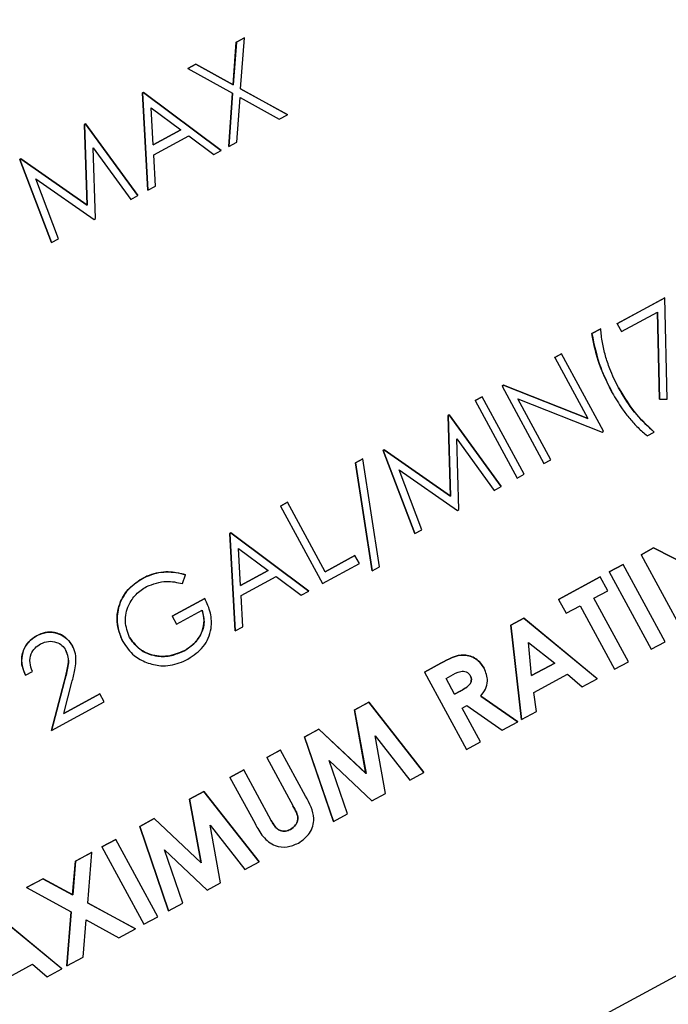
# Model space of a CAD drawing. Header units: inches. Extents: x 0.6 to 33.8, y 0 to 21.7.
# Tile 75 of 204: x 12.978 to 13.098, y 15.621 to 15.803. Entities that reach past the tile are written whole.
import ezdxf

# ---------------------------------------------------------------- set-up
doc = ezdxf.new("R2010")
doc.units = ezdxf.units.IN
doc.header["$MEASUREMENT"] = 0
doc.layers.add('FORMAT', color=7, linetype='Continuous')
doc.styles.add('SLDTEXTSTYLE3', font='TXT', dxfattribs={"width": 0.75})
doc.dimstyles.new('SLDDIMSTYLE0', dxfattribs={"dimtxt": 0.125, "dimasz": 0.13, "dimexe": 0, "dimexo": 0.0625, "dimgap": 0.03125, "dimtad": 0, "dimtih": 1, "dimtoh": 1, "dimdec": 1, "dimlfac": 4, "dimrnd": 1e-09, "dimzin": 12, "dimdsep": 46, "dimtxsty": 'SLDTEXTSTYLE3', "dimsah": 1, "dimcen": 0.09, "dimadec": 0, "dimazin": 3, "dimtfac": 1, "dimtdec": 1, "dimtofl": 0, "dimtmove": 0, "dimatfit": 3, "dimfxl": 0, "dimfrac": 2, "dimtolj": 1, "dimtzin": 12, "dimarcsym": 0})

# ---------------------------------------------------------------- blocks, each defined once
blk = doc.blocks.new('_D_1')
at = {"layer": 'FORMAT'}
for p, q in [((6.14175, 17.34011), (2.54818, 17.34011)), ((2.67318, 17.34011), (2.67318, 11.07473)), ((2.48846, 11.04934), (2.45037, 11.04934)), ((2.45037, 11.04934), (2.45037, 10.85091)), ((2.8579, 11.04934), (2.89599, 11.04934)), ((2.89599, 11.04934), (2.89599, 10.85091)), ((2.45037, 10.85091), (2.48846, 10.85091)), ((2.89599, 10.85091), (2.8579, 10.85091)), ((2.67318, 4.39851), (2.67318, 10.66388)), ((13.15451, 4.39851), (2.54818, 4.39851))]:
    blk.add_line(p, q, dxfattribs=at)
for points in [[(2.67318, 17.34011), (2.65318, 17.21011), (2.69318, 17.21011)], [(2.67318, 4.39851), (2.69318, 4.52851), (2.65318, 4.52851)]]:
    blk.add_solid(points, dxfattribs=at)
at = {"layer": 'FORMAT', "char_height": 0.125, "attachment_point": 1, "style": 'SLDTEXTSTYLE3'}
for s, insert in [('1315', (2.48846, 11.01204)), ('51.8', (2.51155, 10.82502))]:
    blk.add_mtext(s, dxfattribs=dict(at, insert=insert))

msp = doc.modelspace()

# ---------------------------------------------------------------- linework, layer by layer
at = {"color": 7, "linetype": 'Continuous'}
for p, q in [((13.01809, 15.79894), (13.01957, 15.79974)), ((13.01957, 15.79974), (13.0181, 15.79894)), ((13.01889, 15.79031), (13.01957, 15.79974)), ((13.01957, 15.79974), (13.01957, 15.79974)), ((13.01752, 15.79107), (13.01809, 15.79894)), ((13.0181, 15.79894), (13.01752, 15.79107)), ((13.0181, 15.79894), (13.01809, 15.79894)), ((13.00913, 15.79408), (13.01061, 15.79488)), ((13.00914, 15.79408), (13.00913, 15.79408)), ((13.01061, 15.79488), (13.00914, 15.79408)), ((13.00914, 15.79408), (13.01741, 15.78951)), ((13.01061, 15.79488), (13.01752, 15.79107)), ((13.01061, 15.79488), (13.01061, 15.79488)), ((13.01752, 15.79107), (13.01061, 15.79488)), ((13.01752, 15.79107), (13.01752, 15.79107)), ((13.01889, 15.79031), (13.0275, 15.78556)), ((13.0275, 15.78555), (13.01889, 15.79031)), ((13.0008, 15.78956), (13.00098, 15.78966)), ((13.00099, 15.78966), (13.0008, 15.78956)), ((13.00177, 15.77161), (13.0008, 15.78956)), ((13.0008, 15.78956), (13.0008, 15.78956)), ((13.0008, 15.78956), (13.00177, 15.7716)), ((13.00098, 15.78966), (13.01532, 15.77895)), ((13.00099, 15.78966), (13.00098, 15.78966)), ((13.01532, 15.77895), (13.00099, 15.78966)), ((13.01669, 15.7797), (13.01741, 15.78951)), ((13.01741, 15.78951), (13.0167, 15.7797)), ((13.01818, 15.7805), (13.01878, 15.78875)), ((13.01878, 15.78875), (13.02602, 15.78475)), ((13.00276, 15.77996), (13.00239, 15.78682)), ((13.00239, 15.78682), (13.00787, 15.78273)), ((13.02602, 15.78475), (13.0275, 15.78555)), ((13.0275, 15.78555), (13.0275, 15.78556)), ((12.99011, 15.78377), (12.99029, 15.78387)), ((12.9903, 15.78387), (12.99011, 15.78376)), ((12.99058, 15.76886), (12.99011, 15.78377)), ((12.99011, 15.78376), (12.99011, 15.78377)), ((12.99011, 15.78376), (12.99058, 15.76885)), ((12.99029, 15.78387), (12.99994, 15.77061)), ((12.9903, 15.78387), (12.99029, 15.78387)), ((12.99994, 15.77061), (12.9903, 15.78387)), ((13.00787, 15.78273), (13.00276, 15.77996)), ((13.00276, 15.77996), (13.00786, 15.78273)), ((13.00286, 15.77812), (13.00933, 15.78163)), ((13.00933, 15.78163), (13.01393, 15.7782)), ((12.99171, 15.77945), (12.99865, 15.76991)), ((12.99213, 15.76637), (12.99171, 15.77945)), ((13.0167, 15.7797), (13.01669, 15.7797)), ((13.0167, 15.7797), (13.01818, 15.7805)), ((12.97814, 15.77728), (12.97833, 15.77738)), ((12.97833, 15.77738), (12.97815, 15.77728)), ((12.97833, 15.77738), (12.99058, 15.76886)), ((12.99058, 15.76885), (12.97833, 15.77738)), ((12.97833, 15.77738), (12.97833, 15.77738)), ((13.00317, 15.77236), (13.00286, 15.77812)), ((13.01393, 15.7782), (13.01532, 15.77895)), ((13.01532, 15.77895), (13.01532, 15.77895)), ((12.984, 15.76198), (12.97814, 15.77728)), ((12.97815, 15.77728), (12.97814, 15.77728)), ((12.97815, 15.77728), (12.984, 15.76197)), ((12.98108, 15.77371), (12.99184, 15.76622)), ((12.98529, 15.76267), (12.98108, 15.77371)), ((13.00177, 15.7716), (13.00317, 15.77236)), ((12.99865, 15.76991), (12.99994, 15.77061)), ((12.99994, 15.77061), (12.99994, 15.77061)), ((13.00177, 15.7716), (13.00177, 15.77161)), ((12.99058, 15.76885), (12.99058, 15.76886)), ((12.99184, 15.76622), (12.99213, 15.76637)), ((12.984, 15.76197), (12.98529, 15.76267)), ((12.984, 15.76197), (12.984, 15.76198)), ((13.08834, 15.74699), (13.09713, 15.75175)), ((13.09714, 15.75175), (13.08834, 15.74698)), ((13.09714, 15.75175), (13.09713, 15.75175)), ((13.09757, 15.73303), (13.09714, 15.75175)), ((13.08914, 15.74552), (13.09576, 15.74911)), ((13.09613, 15.73304), (13.09576, 15.74911)), ((13.09576, 15.74911), (13.09613, 15.73304)), ((13.08834, 15.74698), (13.08834, 15.74699)), ((13.08834, 15.74698), (13.08914, 15.74552)), ((13.08365, 15.74515), (13.0853, 15.74605)), ((13.0853, 15.74604), (13.08365, 15.74515)), ((13.08365, 15.74515), (13.08365, 15.74515)), ((13.0853, 15.74604), (13.0853, 15.74605)), ((13.0768, 15.74073), (13.07809, 15.74143)), ((13.07809, 15.74142), (13.07681, 15.74073)), ((13.07809, 15.74142), (13.07809, 15.74143)), ((13.08583, 15.72714), (13.07809, 15.74142)), ((13.07681, 15.74073), (13.0768, 15.74073)), ((13.07681, 15.74073), (13.0829, 15.72949)), ((13.0671, 15.73547), (13.06737, 15.73561)), ((13.06737, 15.73561), (13.0671, 15.73546)), ((13.06737, 15.73561), (13.0829, 15.72949)), ((13.0829, 15.72949), (13.06737, 15.73561)), ((13.06737, 15.73561), (13.06737, 15.73561)), ((13.0671, 15.73546), (13.0671, 15.73547)), ((13.0671, 15.73546), (13.07484, 15.72118)), ((13.08743, 15.73425), (13.08743, 15.73425)), ((13.06215, 15.73279), (13.06343, 15.73348)), ((13.06344, 15.73348), (13.06215, 15.73278)), ((13.06215, 15.73278), (13.06215, 15.73279)), ((13.06215, 15.73278), (13.0699, 15.7185)), ((13.06344, 15.73348), (13.06343, 15.73348)), ((13.07118, 15.7192), (13.06344, 15.73348)), ((13.07004, 15.73309), (13.08554, 15.72698)), ((13.07613, 15.72188), (13.07004, 15.73309)), ((13.09613, 15.73304), (13.09757, 15.73303)), ((13.09613, 15.73304), (13.09613, 15.73304)), ((13.05714, 15.73007), (13.05732, 15.73017)), ((13.05733, 15.73017), (13.05714, 15.73007)), ((13.05761, 15.71516), (13.05714, 15.73007)), ((13.05714, 15.73007), (13.05714, 15.73007)), ((13.05732, 15.73017), (13.06697, 15.71692)), ((13.05733, 15.73017), (13.05732, 15.73017)), ((13.06697, 15.71691), (13.05733, 15.73017)), ((13.05714, 15.73007), (13.05761, 15.71516)), ((13.08554, 15.72698), (13.08583, 15.72714)), ((13.09388, 15.72629), (13.09516, 15.72698)), ((13.09516, 15.72698), (13.09516, 15.72699)), ((13.05874, 15.72575), (13.06568, 15.71621)), ((13.05916, 15.71268), (13.05874, 15.72575)), ((13.04517, 15.72358), (13.04536, 15.72368)), ((13.05103, 15.70828), (13.04517, 15.72358)), ((13.04518, 15.72358), (13.04517, 15.72358)), ((13.04536, 15.72368), (13.04518, 15.72358)), ((13.04518, 15.72358), (13.05103, 15.70827)), ((13.04536, 15.72368), (13.05761, 15.71516)), ((13.04536, 15.72368), (13.04536, 15.72368)), ((13.05761, 15.71516), (13.04536, 15.72368)), ((13.04009, 15.7213), (13.04144, 15.72203)), ((13.04144, 15.72203), (13.04009, 15.7213)), ((13.04315, 15.7014), (13.04009, 15.7213)), ((13.04009, 15.7213), (13.04009, 15.7213)), ((13.04009, 15.7213), (13.04315, 15.70139)), ((13.0445, 15.70213), (13.04144, 15.72203)), ((13.04144, 15.72203), (13.04144, 15.72203)), ((13.07484, 15.72118), (13.07613, 15.72188)), ((13.04811, 15.72001), (13.05887, 15.71252)), ((13.05232, 15.70897), (13.04811, 15.72001)), ((13.0699, 15.7185), (13.07118, 15.7192)), ((13.06568, 15.71621), (13.06697, 15.71691)), ((13.06697, 15.71691), (13.06697, 15.71692)), ((13.02626, 15.71333), (13.02754, 15.71402)), ((13.02754, 15.71402), (13.02626, 15.71332)), ((13.02754, 15.71402), (13.02754, 15.71402)), ((13.03449, 15.7012), (13.02754, 15.71402)), ((13.05761, 15.71516), (13.05761, 15.71516)), ((13.02626, 15.71332), (13.02626, 15.71333)), ((13.02626, 15.71332), (13.034, 15.69904)), ((13.05887, 15.71252), (13.05916, 15.71268)), ((13.01691, 15.70826), (13.0171, 15.70836)), ((13.0171, 15.70836), (13.01692, 15.70826)), ((13.0171, 15.70836), (13.03144, 15.69765)), ((13.0171, 15.70836), (13.0171, 15.70836)), ((13.03144, 15.69765), (13.0171, 15.70836)), ((13.05103, 15.70827), (13.05232, 15.70897)), ((13.05103, 15.70827), (13.05103, 15.70828)), ((13.01788, 15.6903), (13.01691, 15.70826)), ((13.01692, 15.70826), (13.01691, 15.70826)), ((13.01692, 15.70826), (13.01788, 15.6903)), ((13.01887, 15.69866), (13.0185, 15.70552)), ((13.0185, 15.70552), (13.02398, 15.70142)), ((13.09274, 15.70435), (13.09505, 15.7056)), ((13.09505, 15.7056), (13.09274, 15.70435)), ((13.09505, 15.7056), (13.10662, 15.69972)), ((13.09505, 15.7056), (13.09505, 15.7056)), ((13.10663, 15.69971), (13.09505, 15.7056)), ((13.03449, 15.7012), (13.03998, 15.70418)), ((13.03998, 15.70418), (13.03449, 15.7012)), ((13.04078, 15.70271), (13.03998, 15.70418)), ((13.03998, 15.70418), (13.03998, 15.70418)), ((13.09274, 15.70435), (13.10048, 15.69006)), ((13.09274, 15.70435), (13.09274, 15.70435)), ((13.01887, 15.69866), (13.02398, 15.70143)), ((13.02398, 15.70142), (13.01887, 15.69866)), ((13.034, 15.69904), (13.04078, 15.70271)), ((13.04315, 15.70139), (13.0445, 15.70213)), ((13.04315, 15.70139), (13.04315, 15.7014)), ((13.08688, 15.70117), (13.08944, 15.70256)), ((13.08944, 15.70256), (13.08688, 15.70117)), ((13.08688, 15.70117), (13.09462, 15.68689)), ((13.08688, 15.70117), (13.08688, 15.70117)), ((13.09719, 15.68828), (13.08944, 15.70256)), ((13.08944, 15.70256), (13.08944, 15.70256)), ((13.00078, 15.69998), (13.00077, 15.69998)), ((13.00818, 15.69902), (13.00871, 15.70066)), ((13.00871, 15.70066), (13.00871, 15.70066)), ((13.01897, 15.69681), (13.02545, 15.70033)), ((13.02545, 15.70033), (13.03004, 15.69689)), ((13.07754, 15.69611), (13.08523, 15.70028)), ((13.08523, 15.70027), (13.07754, 15.6961)), ((13.08523, 15.70027), (13.08523, 15.70028)), ((13.08662, 15.69771), (13.08523, 15.70027)), ((13.03004, 15.69689), (13.03144, 15.69765)), ((13.03144, 15.69765), (13.03144, 15.69765)), ((13.08406, 15.69632), (13.08662, 15.69771)), ((12.74984, 15.43725), (13.22895, 15.69701)), ((13.00623, 15.69299), (13.01228, 15.69627)), ((13.01228, 15.69627), (13.00624, 15.69299)), ((13.01228, 15.69627), (13.01228, 15.69627)), ((13.01928, 15.69106), (13.01897, 15.69681)), ((13.07754, 15.6961), (13.07754, 15.69611)), ((13.07754, 15.6961), (13.07893, 15.69354)), ((13.09041, 15.6846), (13.08406, 15.69632)), ((13.00703, 15.69152), (13.01179, 15.69411)), ((13.07893, 15.69354), (13.08149, 15.69493)), ((13.08149, 15.69493), (13.08785, 15.68321)), ((13.00624, 15.69299), (13.00623, 15.69299)), ((13.00624, 15.69299), (13.00703, 15.69152)), ((13.06875, 15.69134), (13.07113, 15.69263)), ((13.07113, 15.69263), (13.06875, 15.69134)), ((13.07113, 15.69263), (13.08464, 15.68148)), ((13.07113, 15.69263), (13.07113, 15.69263)), ((13.08464, 15.68147), (13.07113, 15.69263)), ((13.01788, 15.6903), (13.01928, 15.69106)), ((13.01788, 15.6903), (13.01788, 15.6903)), ((13.07072, 15.67393), (13.06875, 15.69134)), ((13.06875, 15.69134), (13.06875, 15.69134)), ((13.06875, 15.69134), (13.07072, 15.67393)), ((12.98127, 15.6894), (12.98127, 15.68941)), ((12.99716, 15.68831), (12.99716, 15.68832)), ((12.98789, 15.6875), (12.98788, 15.6875)), ((13.00849, 15.68663), (13.00849, 15.68663)), ((13.07256, 15.68203), (13.07201, 15.68815)), ((13.07201, 15.68815), (13.07684, 15.68435)), ((13.09462, 15.68689), (13.09719, 15.68828)), ((13.05281, 15.6827), (13.0558, 15.68432)), ((13.0558, 15.68432), (13.05281, 15.6827)), ((13.0558, 15.68432), (13.0558, 15.68432)), ((13.0638, 15.68341), (13.0638, 15.68341)), ((13.07256, 15.68204), (13.07684, 15.68436)), ((13.07684, 15.68435), (13.07256, 15.68203)), ((13.08785, 15.68321), (13.09041, 15.6846)), ((12.97919, 15.68212), (12.98047, 15.68281)), ((12.97919, 15.68212), (12.97919, 15.68212)), ((13.05281, 15.6827), (13.05281, 15.6827)), ((13.05281, 15.6827), (13.06056, 15.66842)), ((13.05677, 15.68153), (13.05764, 15.682)), ((13.05836, 15.6786), (13.05677, 15.68153)), ((13.07298, 15.67894), (13.0792, 15.68232)), ((13.0792, 15.68232), (13.0819, 15.67999)), ((13.0819, 15.67999), (13.08464, 15.68147)), ((13.08464, 15.68147), (13.08464, 15.68148)), ((12.984, 15.67193), (12.98634, 15.68085)), ((12.98634, 15.68085), (12.984, 15.67193)), ((12.98627, 15.67505), (12.98777, 15.68081)), ((12.98634, 15.68085), (12.98634, 15.68085)), ((12.98627, 15.67506), (12.99291, 15.67866)), ((12.99291, 15.67866), (12.98627, 15.67505)), ((12.99371, 15.67719), (12.99291, 15.67866)), ((12.99291, 15.67866), (12.99291, 15.67866)), ((13.05835, 15.6786), (13.05935, 15.67914)), ((13.05935, 15.67914), (13.05836, 15.6786)), ((13.05935, 15.67914), (13.05935, 15.67914)), ((13.06316, 15.67826), (13.06999, 15.67353)), ((13.06999, 15.67353), (13.06316, 15.67826)), ((13.07346, 15.67541), (13.07298, 15.67894)), ((12.984, 15.67193), (12.99371, 15.67719)), ((13.03988, 15.6757), (13.04252, 15.67712)), ((13.042, 15.66395), (13.03988, 15.6757)), ((13.03989, 15.67569), (13.03988, 15.6757)), ((13.04252, 15.67712), (13.03989, 15.67569)), ((13.03989, 15.67569), (13.04201, 15.66395)), ((13.04252, 15.67712), (13.05268, 15.66415)), ((13.05268, 15.66415), (13.04252, 15.67712)), ((13.04252, 15.67712), (13.04252, 15.67712)), ((13.05975, 15.67603), (13.06062, 15.6765)), ((13.06312, 15.66981), (13.05975, 15.67603)), ((13.06062, 15.6765), (13.06714, 15.67198)), ((13.07072, 15.67393), (13.07346, 15.67541)), ((13.07072, 15.67393), (13.07072, 15.67393)), ((12.984, 15.67193), (12.984, 15.67193)), ((13.03068, 15.67071), (13.03334, 15.67215)), ((13.03334, 15.67214), (13.03068, 15.6707)), ((13.03334, 15.67215), (13.042, 15.66395)), ((13.03334, 15.67214), (13.03334, 15.67215)), ((13.04201, 15.66395), (13.03334, 15.67214)), ((13.06714, 15.67198), (13.06999, 15.67353)), ((13.06999, 15.67353), (13.06999, 15.67353)), ((13.03601, 15.65511), (13.03068, 15.67071)), ((13.03068, 15.6707), (13.03068, 15.67071)), ((13.03068, 15.6707), (13.03601, 15.65511)), ((13.04367, 15.67093), (13.05009, 15.66274)), ((13.04559, 15.6603), (13.04367, 15.67093)), ((13.02369, 15.66692), (13.02625, 15.66831)), ((13.02626, 15.6683), (13.02369, 15.66691)), ((13.02626, 15.6683), (13.02625, 15.66831)), ((13.03088, 15.65978), (13.02626, 15.6683)), ((13.06056, 15.66842), (13.06312, 15.66981)), ((13.02369, 15.66691), (13.02369, 15.66692)), ((13.02369, 15.66691), (13.02855, 15.65796)), ((13.03524, 15.66637), (13.04309, 15.65895)), ((13.03861, 15.65652), (13.03524, 15.66637)), ((13.01691, 15.66324), (13.01948, 15.66463)), ((13.01692, 15.66324), (13.01691, 15.66324)), ((13.01948, 15.66463), (13.01692, 15.66324)), ((13.01692, 15.66324), (13.02154, 15.65472)), ((13.01948, 15.66463), (13.01948, 15.66463)), ((13.02452, 15.65533), (13.01948, 15.66463)), ((13.04201, 15.66395), (13.042, 15.66395)), ((13.05009, 15.66274), (13.05268, 15.66415)), ((13.05268, 15.66415), (13.05268, 15.66415)), ((13.00948, 15.65921), (13.01212, 15.66064)), ((13.01212, 15.66064), (13.00948, 15.65921)), ((13.0116, 15.64747), (13.00948, 15.65921)), ((13.00948, 15.65921), (13.00948, 15.65921)), ((13.00948, 15.65921), (13.0116, 15.64747)), ((13.01212, 15.66064), (13.02228, 15.64767)), ((13.01212, 15.66064), (13.01212, 15.66064)), ((13.02228, 15.64766), (13.01212, 15.66064)), ((13.04309, 15.65895), (13.04559, 15.6603)), ((13.00028, 15.65422), (13.00294, 15.65567)), ((13.00294, 15.65566), (13.00028, 15.65422)), ((13.00294, 15.65567), (13.0116, 15.64747)), ((13.00294, 15.65566), (13.00294, 15.65567)), ((13.0116, 15.64747), (13.00294, 15.65566)), ((13.03601, 15.65511), (13.03861, 15.65652)), ((13.00561, 15.63863), (13.00028, 15.65422)), ((13.00028, 15.65422), (13.00028, 15.65422)), ((13.00028, 15.65422), (13.00561, 15.63863)), ((13.01327, 15.65445), (13.01968, 15.64626)), ((13.01519, 15.64382), (13.01327, 15.65445)), ((13.03601, 15.65511), (13.03601, 15.65511)), ((13.02809, 15.65366), (13.02809, 15.65366)), ((12.99329, 15.65043), (12.99585, 15.65182)), ((12.99585, 15.65182), (12.99329, 15.65043)), ((12.99329, 15.65043), (13.00103, 15.63615)), ((12.99329, 15.65043), (12.99329, 15.65043)), ((13.0036, 15.63754), (12.99585, 15.65182)), ((12.99585, 15.65182), (12.99585, 15.65182)), ((12.98841, 15.64779), (12.99143, 15.64943)), ((12.99144, 15.64942), (12.98841, 15.64778)), ((12.99068, 15.64007), (12.99144, 15.64942)), ((12.99144, 15.64942), (12.99143, 15.64943)), ((13.00484, 15.64988), (13.01269, 15.64246)), ((13.00821, 15.64004), (13.00484, 15.64988)), ((12.9879, 15.64158), (12.98841, 15.64779)), ((12.98841, 15.64778), (12.98791, 15.64158)), ((12.98841, 15.64778), (12.98841, 15.64779)), ((13.0116, 15.64747), (13.0116, 15.64747)), ((13.01968, 15.64626), (13.02228, 15.64766)), ((13.02228, 15.64766), (13.02228, 15.64767)), ((12.97941, 15.64291), (12.98243, 15.64455)), ((12.98244, 15.64454), (12.97941, 15.64291)), ((12.97941, 15.64291), (12.98765, 15.63844)), ((12.97941, 15.64291), (12.97941, 15.64291)), ((12.98243, 15.64455), (12.9879, 15.64158)), ((12.98244, 15.64454), (12.98243, 15.64455)), ((12.98791, 15.64158), (12.98244, 15.64454)), ((13.01269, 15.64246), (13.01519, 15.64382)), ((12.98791, 15.64158), (12.9879, 15.64158)), ((12.99068, 15.64008), (12.99947, 15.63531)), ((12.99948, 15.6353), (12.99068, 15.64007)), ((13.00561, 15.63863), (13.00821, 15.64004)), ((12.97241, 15.63911), (12.98592, 15.62796)), ((12.98592, 15.62795), (12.97241, 15.63911)), ((12.98684, 15.62845), (12.98765, 15.63844)), ((12.98765, 15.63844), (12.98684, 15.62845)), ((13.00103, 15.63615), (13.0036, 15.63754)), ((13.00561, 15.63863), (13.00561, 15.63863)), ((12.98986, 15.63009), (12.99042, 15.63694)), ((12.99042, 15.63694), (12.99645, 15.63366)), ((12.99645, 15.63366), (12.99948, 15.6353)), ((12.99948, 15.6353), (12.99947, 15.63531)), ((12.97426, 15.62542), (12.98049, 15.6288)), ((12.98049, 15.6288), (12.98319, 15.62647)), ((12.98684, 15.62845), (12.98986, 15.63009)), ((12.98684, 15.62845), (12.98684, 15.62845)), ((12.98319, 15.62647), (12.98592, 15.62795)), ((12.98592, 15.62795), (12.98592, 15.62796))]:
    msp.add_line(p, q, dxfattribs=at)
for points, knots in [([(13.08743, 15.73425), (13.08646, 15.7362), (13.08475, 15.73968), (13.08398, 15.74348), (13.08365, 15.74515)], [0, 0, 0, 0, 0.55999, 1, 1, 1, 1]), ([(13.08365, 15.74515), (13.08411, 15.74303), (13.08492, 15.73923), (13.08666, 15.73577), (13.08743, 15.73425)], [0, 0, 0, 0, 0.55972, 1, 1, 1, 1]), ([(13.08861, 15.73513), (13.08803, 15.73629), (13.08707, 15.73822), (13.08615, 15.74106), (13.08555, 15.74352), (13.08538, 15.7452), (13.0853, 15.74604)], [0, 0, 0, 0, 0.339959, 0.560016, 0.780042, 1, 1, 1, 1]), ([(13.08743, 15.73425), (13.08802, 15.73324), (13.08899, 15.73157), (13.09063, 15.72945), (13.09215, 15.72776), (13.0933, 15.72678), (13.09388, 15.72629)], [0, 0, 0, 0, 0.339979, 0.560027, 0.780048, 1, 1, 1, 1]), ([(13.08861, 15.73513), (13.08962, 15.73343), (13.09142, 15.73041), (13.09402, 15.72803), (13.09516, 15.72699)], [0, 0, 0, 0, 0.560053, 1, 1, 1, 1]), ([(13.09516, 15.72698), (13.09373, 15.72834), (13.09116, 15.73075), (13.08939, 15.73379), (13.08861, 15.73513)], [0, 0, 0, 0, 0.559591, 1, 1, 1, 1]), ([(13.00077, 15.69998), (13.00162, 15.70037), (13.00303, 15.701), (13.00516, 15.70123), (13.00696, 15.70111), (13.00813, 15.70081), (13.00871, 15.70066)], [0, 0, 0, 0, 0.3395267, 0.5595856, 0.7797309, 1, 1, 1, 1]), ([(13.00871, 15.70066), (13.00781, 15.70087), (13.00632, 15.70123), (13.00417, 15.70115), (13.0024, 15.70076), (13.00132, 15.70024), (13.00078, 15.69998)], [0, 0, 0, 0, 0.3398705, 0.5599007, 0.779919, 1, 1, 1, 1]), ([(12.99716, 15.68832), (12.99669, 15.68951), (12.99576, 15.6919), (12.99645, 15.69553), (12.99825, 15.69834), (12.99993, 15.69944), (13.00077, 15.69998)], [0, 0, 0, 0, 0.27959, 0.559072, 0.779411, 1, 1, 1, 1]), ([(13.00078, 15.69998), (12.99972, 15.69925), (12.9976, 15.6978), (12.99612, 15.69442), (12.99599, 15.69109), (12.99677, 15.68924), (12.99716, 15.68831)], [0, 0, 0, 0, 0.27986, 0.559267, 0.77965, 1, 1, 1, 1]), ([(13.00153, 15.69849), (13.00275, 15.69893), (13.00493, 15.69972), (13.00719, 15.69924), (13.00818, 15.69902)], [0, 0, 0, 0, 0.558782, 1, 1, 1, 1]), ([(12.99841, 15.68907), (12.99805, 15.69004), (12.99733, 15.69199), (12.99803, 15.69489), (12.9995, 15.69713), (13.00085, 15.69804), (13.00153, 15.69849)], [0, 0, 0, 0, 0.279279, 0.558735, 0.77942, 1, 1, 1, 1]), ([(13.00917, 15.6851), (13.0102, 15.68579), (13.01226, 15.68715), (13.01362, 15.69045), (13.01349, 15.69364), (13.01268, 15.69539), (13.01228, 15.69627)], [0, 0, 0, 0, 0.28, 0.558907, 0.779132, 1, 1, 1, 1]), ([(13.00849, 15.68663), (13.0092, 15.68709), (13.01061, 15.688), (13.01184, 15.69004), (13.0123, 15.69219), (13.01196, 15.69347), (13.01179, 15.69411)], [0, 0, 0, 0, 0.280254, 0.559912, 0.779941, 1, 1, 1, 1]), ([(13.01179, 15.69411), (13.01198, 15.69328), (13.01237, 15.69164), (13.01152, 15.68937), (13.01017, 15.68767), (13.00905, 15.68698), (13.00849, 15.68663)], [0, 0, 0, 0, 0.279209, 0.558805, 0.779251, 1, 1, 1, 1]), ([(12.98127, 15.68941), (12.98193, 15.68969), (12.98327, 15.69027), (12.98532, 15.68987), (12.98694, 15.68892), (12.98757, 15.68798), (12.98788, 15.6875)], [0, 0, 0, 0, 0.27989, 0.559224, 0.779582, 1, 1, 1, 1]), ([(12.98789, 15.6875), (12.98747, 15.68809), (12.98663, 15.68927), (12.9847, 15.69007), (12.98282, 15.69011), (12.98179, 15.68964), (12.98127, 15.6894)], [0, 0, 0, 0, 0.279501, 0.55928, 0.779425, 1, 1, 1, 1]), ([(12.97919, 15.68212), (12.97889, 15.68286), (12.97831, 15.68434), (12.97867, 15.68659), (12.9797, 15.68838), (12.98074, 15.68907), (12.98127, 15.68941)], [0, 0, 0, 0, 0.2800291, 0.5595146, 0.7796675, 1, 1, 1, 1]), ([(12.98127, 15.6894), (12.98061, 15.68895), (12.97931, 15.68803), (12.97848, 15.6859), (12.97846, 15.68384), (12.97895, 15.68269), (12.97919, 15.68212)], [0, 0, 0, 0, 0.2794826, 0.5589871, 0.7793196, 1, 1, 1, 1]), ([(12.982, 15.6879), (12.98246, 15.6881), (12.9834, 15.68849), (12.98482, 15.68827), (12.986, 15.68768), (12.98644, 15.68702), (12.98667, 15.68669)], [0, 0, 0, 0, 0.2799, 0.559614, 0.779846, 1, 1, 1, 1]), ([(12.99716, 15.68831), (12.99779, 15.68737), (12.99891, 15.6857), (13.00072, 15.68483), (13.00152, 15.68445)], [0, 0, 0, 0, 0.559372, 1, 1, 1, 1]), ([(12.99841, 15.68907), (12.99907, 15.6882), (13.00038, 15.68647), (13.00336, 15.6855), (13.00616, 15.6856), (13.00771, 15.68629), (13.00849, 15.68663)], [0, 0, 0, 0, 0.279061, 0.558584, 0.779236, 1, 1, 1, 1]), ([(13.00849, 15.68663), (13.00749, 15.68621), (13.00549, 15.68538), (13.00241, 15.6857), (12.99989, 15.68698), (12.9989, 15.68837), (12.99841, 15.68907)], [0, 0, 0, 0, 0.280081, 0.559768, 0.780026, 1, 1, 1, 1]), ([(12.98047, 15.68281), (12.98028, 15.68334), (12.9799, 15.68438), (12.98013, 15.68596), (12.9809, 15.68719), (12.98163, 15.68767), (12.982, 15.6879)], [0, 0, 0, 0, 0.280434, 0.559604, 0.779589, 1, 1, 1, 1]), ([(12.98634, 15.68085), (12.98651, 15.68151), (12.9868, 15.68259), (12.98711, 15.68412), (12.98718, 15.68546), (12.98684, 15.68628), (12.98666, 15.68669)], [0, 0, 0, 0, 0.340542, 0.56085, 0.780599, 1, 1, 1, 1]), ([(12.98667, 15.68669), (12.98689, 15.68604), (12.98726, 15.68496), (12.98696, 15.68341), (12.98669, 15.68212), (12.98645, 15.68127), (12.98634, 15.68085)], [0, 0, 0, 0, 0.337628, 0.5582823, 0.7791277, 1, 1, 1, 1]), ([(12.98777, 15.68081), (12.98796, 15.68156), (12.98828, 15.68281), (12.98855, 15.68457), (12.9885, 15.68611), (12.98809, 15.68703), (12.98789, 15.6875)], [0, 0, 0, 0, 0.34042, 0.560615, 0.780289, 1, 1, 1, 1]), ([(13.00152, 15.68445), (13.00239, 15.68419), (13.00382, 15.68376), (13.0059, 15.6839), (13.0076, 15.68433), (13.00865, 15.68485), (13.00917, 15.6851)], [0, 0, 0, 0, 0.339387, 0.559489, 0.779686, 1, 1, 1, 1]), ([(13.0558, 15.68432), (13.0572, 15.6851), (13.05896, 15.68608), (13.06127, 15.68568), (13.06268, 15.68501), (13.06335, 15.68405), (13.0638, 15.68341)], [0, 0, 0, 0, 0.4989952, 0.6246444, 0.7503644, 1, 1, 1, 1]), ([(13.0638, 15.68341), (13.06336, 15.68405), (13.06268, 15.68501), (13.06127, 15.68568), (13.05897, 15.68608), (13.05721, 15.6851), (13.0558, 15.68432)], [0, 0, 0, 0, 0.2496356, 0.3753556, 0.5010048, 1, 1, 1, 1]), ([(13.05764, 15.682), (13.05823, 15.68234), (13.05898, 15.68277), (13.06, 15.68286), (13.06049, 15.68274), (13.06094, 15.68248), (13.06113, 15.68219), (13.06122, 15.68205)], [0, 0, 0, 0, 0.499996, 0.625137, 0.750202, 0.875093, 1, 1, 1, 1]), ([(13.06316, 15.67826), (13.06348, 15.67867), (13.06413, 15.67949), (13.06463, 15.68137), (13.06412, 15.68263), (13.0638, 15.68341)], [0, 0, 0, 0, 0.2813691, 0.5616675, 1, 1, 1, 1]), ([(13.05935, 15.67914), (13.05993, 15.67946), (13.06066, 15.67987), (13.0613, 15.68063), (13.06147, 15.68111), (13.06143, 15.68161), (13.06129, 15.68191), (13.06122, 15.68206)], [0, 0, 0, 0, 0.500158, 0.625286, 0.749983, 0.874845, 1, 1, 1, 1]), ([(13.06122, 15.68205), (13.06129, 15.6819), (13.06143, 15.68161), (13.06147, 15.6811), (13.0613, 15.68062), (13.06066, 15.67986), (13.05993, 15.67946), (13.05935, 15.67914)], [0, 0, 0, 0, 0.1251548, 0.2500173, 0.3747141, 0.4998423, 1, 1, 1, 1]), ([(13.02954, 15.65112), (13.03032, 15.65167), (13.03188, 15.65276), (13.03279, 15.65628), (13.0316, 15.65845), (13.03088, 15.65978)], [0, 0, 0, 0, 0.280053, 0.559964, 1, 1, 1, 1]), ([(13.02809, 15.65366), (13.02844, 15.6539), (13.02896, 15.65426), (13.02934, 15.65502), (13.02956, 15.65627), (13.029, 15.65721), (13.02854, 15.65796)], [0, 0, 0, 0, 0.249647, 0.375331, 0.500828, 1, 1, 1, 1]), ([(13.02855, 15.65796), (13.029, 15.65721), (13.02956, 15.65627), (13.02934, 15.65502), (13.02896, 15.65426), (13.02844, 15.6539), (13.02809, 15.65366)], [0, 0, 0, 0, 0.499172, 0.624669, 0.750353, 1, 1, 1, 1]), ([(13.02154, 15.65472), (13.02198, 15.65389), (13.02287, 15.65225), (13.02498, 15.65051), (13.02749, 15.65026), (13.02885, 15.65083), (13.02954, 15.65112)], [0, 0, 0, 0, 0.281896, 0.559523, 0.779612, 1, 1, 1, 1]), ([(13.02452, 15.65534), (13.02472, 15.65497), (13.02512, 15.65423), (13.02602, 15.65338), (13.02717, 15.65326), (13.02778, 15.65353), (13.02809, 15.65366)], [0, 0, 0, 0, 0.281906, 0.5598019, 0.7794425, 1, 1, 1, 1]), ([(13.02809, 15.65366), (13.02783, 15.65354), (13.02731, 15.6533), (13.02644, 15.65331), (13.02529, 15.65385), (13.02484, 15.65472), (13.02452, 15.65533)], [0, 0, 0, 0, 0.187138, 0.373813, 0.56016, 1, 1, 1, 1])]:
    msp.add_open_spline(points, degree=3, knots=knots, dxfattribs=at)

# ---------------------------------------------------------------- dimensions: what is measured, and where the dimension line sits
at = {"layer": 'FORMAT'}
dim = msp.add_linear_dim(base=(2.67318, 17.34011), p1=(13.20451, 4.39851), p2=(6.19175, 17.34011), angle=90, dimstyle='SLDDIMSTYLE0', dxfattribs=at)
dim.commit()
dim.dimension.update_dxf_attribs({"geometry": '_D_1', "text_midpoint": (2.67318, 10.86931), "dimtype": 160})

doc.saveas('drawing.dxf')
